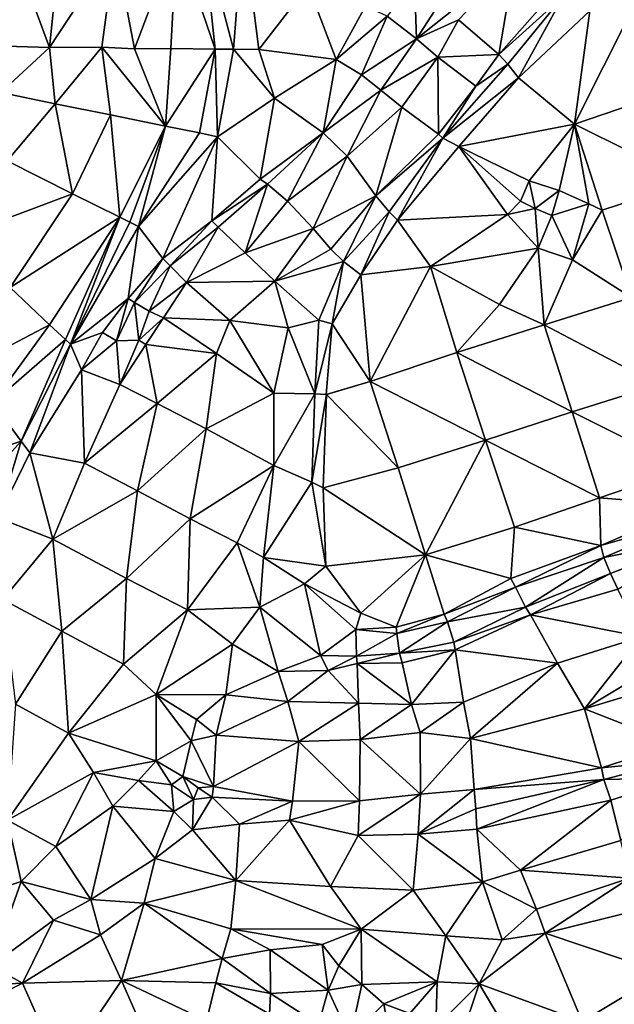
# Model space of a CAD drawing. Header units: feet. Extents: x 116535 to 120173, y 200032 to 203855.
# Tile 67 of 87: x 118720 to 118883, y 202302 to 202572. Entities that reach past the tile are written whole.
import ezdxf

# ---------------------------------------------------------------- set-up
doc = ezdxf.new("R2010")
doc.units = ezdxf.units.FT
doc.header["$MEASUREMENT"] = 0
doc.layers.add('V-TOPO-TINN-3DFC', color=3, linetype='Continuous')

msp = doc.modelspace()

# ---------------------------------------------------------------- linework, layer by layer
at = {"layer": 'V-TOPO-TINN-3DFC'}
for points in [[(118769.9589, 202595.3821, 562.8383), (118762.8495, 202594.2312, 561.7763), (118773.3801, 202563.5255, 561.9468)], [(118781.0653, 202597.2109, 563.0708), (118769.9589, 202595.3821, 562.8383), (118778.4447, 202563.5021, 562.4976)], [(118769.9589, 202595.3821, 562.8383), (118773.3801, 202563.5255, 561.9468), (118778.4447, 202563.5021, 562.4976)], [(118781.0653, 202597.2109, 563.0708), (118778.4447, 202563.5021, 562.4976), (118785.327, 202563.4381, 563.5776)], [(118781.0653, 202597.2109, 563.0708), (118785.327, 202563.4381, 563.5776), (118798.8466, 202580.8828, 564.2288)], [(118762.8495, 202594.2312, 561.7763), (118745.9599, 202591.3493, 561.2993), (118751.2518, 202563.6206, 561.0494)], [(118762.8495, 202594.2312, 561.7763), (118751.2518, 202563.6206, 561.0494), (118761.2671, 202563.7045, 560.9401)], [(118762.8495, 202594.2312, 561.7763), (118761.2671, 202563.7045, 560.9401), (118773.3801, 202563.5255, 561.9468)], [(118847.0056, 202594.8952, 570.845), (118828.0171, 202582.2681, 568.301), (118828.5311, 202566.2709, 568.837)], [(118828.5311, 202566.2709, 568.837), (118855.5073, 202587.7116, 572.366), (118847.0056, 202594.8952, 570.845)], [(118745.9599, 202591.3493, 561.2993), (118728.0307, 202563.9313, 561.7271), (118742.3175, 202563.9946, 560.6523)], [(118745.9599, 202591.3493, 561.2993), (118730.5926, 202588.8243, 561.3623), (118728.0307, 202563.9313, 561.7271)], [(118745.9599, 202591.3493, 561.2993), (118742.3175, 202563.9946, 560.6523), (118751.2518, 202563.6206, 561.0494)], [(118730.5926, 202588.8243, 561.3623), (118719.5089, 202586.9399, 562.1454), (118728.0307, 202563.9313, 561.7271)], [(118828.5311, 202566.2709, 568.837), (118839.998, 202571.4963, 569.61), (118855.5073, 202587.7116, 572.366)], [(118855.5073, 202587.7116, 572.366), (118839.998, 202571.4963, 569.61), (118851.0509, 202561.9895, 565.668)], [(118855.5073, 202587.7116, 572.366), (118851.0509, 202561.9895, 565.668), (118866.6642, 202579.7619, 565.418)], [(118719.5089, 202586.9399, 562.1454), (118715.9315, 202564.2717, 562.0672), (118728.0307, 202563.9313, 561.7271)], [(118828.0171, 202582.2681, 568.301), (118820.5085, 202572.5624, 568.07), (118828.5311, 202566.2709, 568.837)], [(118806.5364, 202560.6614, 564.759), (118798.8466, 202580.8828, 564.2288), (118785.327, 202563.4381, 563.5776)], [(118814.57, 202575.2496, 564.61), (118798.8466, 202580.8828, 564.2288), (118806.5364, 202560.6614, 564.759)], [(118868.7143, 202578.0258, 565.087), (118866.6642, 202579.7619, 565.418), (118851.0509, 202561.9895, 565.668)], [(118853.5701, 202559.3423, 564.865), (118868.7143, 202578.0258, 565.087), (118851.0509, 202561.9895, 565.668)], [(118856.4484, 202555.632, 566.745), (118868.7143, 202578.0258, 565.087), (118853.5701, 202559.3423, 564.865)], [(118856.4484, 202555.632, 566.745), (118876.0159, 202573.9545, 566.111), (118868.7143, 202578.0258, 565.087)], [(118820.5085, 202572.5624, 568.07), (118814.57, 202575.2496, 564.61), (118806.5364, 202560.6614, 564.759)], [(118871.7956, 202542.998, 566.536), (118876.0159, 202573.9545, 566.111), (118856.4484, 202555.632, 566.745)], [(118887.7619, 202574.7095, 566.451), (118871.7956, 202542.998, 566.536), (118895.9705, 202551.1727, 567.204)], [(118887.7619, 202574.7095, 566.451), (118876.0159, 202573.9545, 566.111), (118871.7956, 202542.998, 566.536)], [(118820.5085, 202572.5624, 568.07), (118806.5364, 202560.6614, 564.759), (118813.4979, 202556.5021, 568.445)], [(118828.5311, 202566.2709, 568.837), (118820.5085, 202572.5624, 568.07), (118813.4979, 202556.5021, 568.445)], [(118839.998, 202571.4963, 569.61), (118828.5311, 202566.2709, 568.837), (118834.3716, 202561.2935, 568.41)], [(118839.998, 202571.4963, 569.61), (118834.3716, 202561.2935, 568.41), (118851.0509, 202561.9895, 565.668)], [(118828.5311, 202566.2709, 568.837), (118813.4979, 202556.5021, 568.445), (118818.7864, 202552.2487, 568.141)], [(118834.3716, 202561.2935, 568.41), (118828.5311, 202566.2709, 568.837), (118818.7864, 202552.2487, 568.141)], [(118728.0307, 202563.9313, 561.7271), (118715.9315, 202564.2717, 562.0672), (118714.6848, 202551.5847, 562.062)], [(118728.0307, 202563.9313, 561.7271), (118714.6848, 202551.5847, 562.062), (118729.5315, 202548.5461, 561.3713)], [(118742.3175, 202563.9946, 560.6523), (118728.0307, 202563.9313, 561.7271), (118729.5315, 202548.5461, 561.3713)], [(118742.3175, 202563.9946, 560.6523), (118729.5315, 202548.5461, 561.3713), (118744.6731, 202545.505, 560.5767)], [(118742.3175, 202563.9946, 560.6523), (118759.7284, 202542.395, 559.9456), (118751.2518, 202563.6206, 561.0494)], [(118742.3175, 202563.9946, 560.6523), (118744.6731, 202545.505, 560.5767), (118759.7284, 202542.395, 559.9456)], [(118761.2671, 202563.7045, 560.9401), (118751.2518, 202563.6206, 561.0494), (118759.7284, 202542.395, 559.9456)], [(118773.3801, 202563.5255, 561.9468), (118761.2671, 202563.7045, 560.9401), (118759.7284, 202542.395, 559.9456)], [(118773.3801, 202563.5255, 561.9468), (118759.7284, 202542.395, 559.9456), (118769.059, 202540.5404, 561.9717)], [(118773.3801, 202563.5255, 561.9468), (118769.059, 202540.5404, 561.9717), (118774.0539, 202539.5017, 562.368)], [(118778.4447, 202563.5021, 562.4976), (118773.3801, 202563.5255, 561.9468), (118774.0539, 202539.5017, 562.368)], [(118789.663, 202550.0356, 563.504), (118778.4447, 202563.5021, 562.4976), (118774.0539, 202539.5017, 562.368)], [(118789.663, 202550.0356, 563.504), (118785.327, 202563.4381, 563.5776), (118778.4447, 202563.5021, 562.4976)], [(118806.5364, 202560.6614, 564.759), (118785.327, 202563.4381, 563.5776), (118789.663, 202550.0356, 563.504)], [(118802.9931, 202540.5728, 566.529), (118806.5364, 202560.6614, 564.759), (118789.663, 202550.0356, 563.504)], [(118813.4979, 202556.5021, 568.445), (118806.5364, 202560.6614, 564.759), (118802.9931, 202540.5728, 566.529)], [(118834.3716, 202561.2935, 568.41), (118818.7864, 202552.2487, 568.141), (118824.5228, 202547.6234, 567.777)], [(118834.5926, 202540.2008, 564.743), (118834.3716, 202561.2935, 568.41), (118824.5228, 202547.6234, 567.777)], [(118851.0509, 202561.9895, 565.668), (118834.3716, 202561.2935, 568.41), (118844.8274, 202553.3358, 565.06)], [(118844.8274, 202553.3358, 565.06), (118834.3716, 202561.2935, 568.41), (118834.5926, 202540.2008, 564.743)], [(118853.5701, 202559.3423, 564.865), (118851.0509, 202561.9895, 565.668), (118844.8274, 202553.3358, 565.06)], [(118835.7817, 202539.1037, 564.717), (118853.5701, 202559.3423, 564.865), (118844.8274, 202553.3358, 565.06)], [(118835.7817, 202539.1037, 564.717), (118856.4484, 202555.632, 566.745), (118853.5701, 202559.3423, 564.865)], [(118813.4979, 202556.5021, 568.445), (118802.9931, 202540.5728, 566.529), (118818.7864, 202552.2487, 568.141)], [(118835.7817, 202539.1037, 564.717), (118840.1331, 202536.8255, 565.887), (118856.4484, 202555.632, 566.745)], [(118871.7956, 202542.998, 566.536), (118856.4484, 202555.632, 566.745), (118840.1331, 202536.8255, 565.887)], [(118818.7864, 202552.2487, 568.141), (118802.9931, 202540.5728, 566.529), (118809.5386, 202534.1603, 566.437)], [(118818.7864, 202552.2487, 568.141), (118809.5386, 202534.1603, 566.437), (118824.5228, 202547.6234, 567.777)], [(118835.7817, 202539.1037, 564.717), (118844.8274, 202553.3358, 565.06), (118834.5926, 202540.2008, 564.743)], [(118729.5315, 202548.5461, 561.3713), (118714.6848, 202551.5847, 562.062), (118716.361, 202532.9617, 561.7638)], [(118785.6857, 202527.8918, 566.336), (118789.663, 202550.0356, 563.504), (118774.0539, 202539.5017, 562.368)], [(118802.9931, 202540.5728, 566.529), (118789.663, 202550.0356, 563.504), (118785.6857, 202527.8918, 566.336)], [(118871.7956, 202542.998, 566.536), (118903.4141, 202527.2228, 566.671), (118895.9705, 202551.1727, 567.204)], [(118729.5315, 202548.5461, 561.3713), (118716.361, 202532.9617, 561.7638), (118734.2866, 202523.8444, 560.4756)], [(118744.6731, 202545.505, 560.5767), (118729.5315, 202548.5461, 561.3713), (118734.2866, 202523.8444, 560.4756)], [(118817.4262, 202523.3244, 564.294), (118824.5228, 202547.6234, 567.777), (118809.5386, 202534.1603, 566.437)], [(118834.5926, 202540.2008, 564.743), (118824.5228, 202547.6234, 567.777), (118817.4262, 202523.3244, 564.294)], [(118744.6731, 202545.505, 560.5767), (118734.2866, 202523.8444, 560.4756), (118747.2701, 202517.5403, 559.3322)], [(118759.7284, 202542.395, 559.9456), (118744.6731, 202545.505, 560.5767), (118747.2701, 202517.5403, 559.3322)], [(118759.7284, 202542.395, 559.9456), (118747.2701, 202517.5403, 559.3322), (118750.04, 202516.1654, 560.3946)], [(118759.7284, 202542.395, 559.9456), (118750.04, 202516.1654, 560.3946), (118752.3982, 202514.9533, 562.4021)], [(118752.3982, 202514.9533, 562.4021), (118769.059, 202540.5404, 561.9717), (118759.7284, 202542.395, 559.9456)], [(118859.4156, 202527.4238, 565.468), (118871.7956, 202542.998, 566.536), (118840.1331, 202536.8255, 565.887)], [(118859.4156, 202527.4238, 565.468), (118867.6412, 202524.8166, 566.489), (118871.7956, 202542.998, 566.536)], [(118875.7579, 202521.1243, 566.045), (118871.7956, 202542.998, 566.536), (118867.6412, 202524.8166, 566.489)], [(118871.7956, 202542.998, 566.536), (118875.7579, 202521.1243, 566.045), (118879.4312, 202519.4061, 565.942)], [(118871.7956, 202542.998, 566.536), (118879.4312, 202519.4061, 565.942), (118903.4141, 202527.2228, 566.671)], [(118774.0539, 202539.5017, 562.368), (118769.059, 202540.5404, 561.9717), (118752.3982, 202514.9533, 562.4021)], [(118774.0539, 202539.5017, 562.368), (118752.3982, 202514.9533, 562.4021), (118759.0076, 202506.1441, 567.259)], [(118774.0539, 202539.5017, 562.368), (118759.0076, 202506.1441, 567.259), (118772.4297, 202516.5009, 567.809)], [(118785.6857, 202527.8918, 566.336), (118774.0539, 202539.5017, 562.368), (118772.4297, 202516.5009, 567.809)], [(118802.9931, 202540.5728, 566.529), (118785.6857, 202527.8918, 566.336), (118787.7349, 202526.5717, 566.338)], [(118793.2393, 202521.8623, 565.234), (118802.9931, 202540.5728, 566.529), (118787.7349, 202526.5717, 566.338)], [(118793.2393, 202521.8623, 565.234), (118809.5386, 202534.1603, 566.437), (118802.9931, 202540.5728, 566.529)], [(118835.7817, 202539.1037, 564.717), (118834.5926, 202540.2008, 564.743), (118817.4262, 202523.3244, 564.294)], [(118821.0765, 202518.9601, 564.42), (118835.7817, 202539.1037, 564.717), (118817.4262, 202523.3244, 564.294)], [(118823.3107, 202516.6679, 565.883), (118835.7817, 202539.1037, 564.717), (118821.0765, 202518.9601, 564.42)], [(118823.3107, 202516.6679, 565.883), (118840.1331, 202536.8255, 565.887), (118835.7817, 202539.1037, 564.717)], [(118853.4341, 202518.251, 565.438), (118840.1331, 202536.8255, 565.887), (118823.3107, 202516.6679, 565.883)], [(118840.1331, 202536.8255, 565.887), (118857.0214, 202521.8463, 565.142), (118859.4156, 202527.4238, 565.468)], [(118840.1331, 202536.8255, 565.887), (118853.4341, 202518.251, 565.438), (118857.0214, 202521.8463, 565.142)], [(118809.5386, 202534.1603, 566.437), (118793.2393, 202521.8623, 565.234), (118800.2679, 202514.3637, 565.165)], [(118809.5386, 202534.1603, 566.437), (118800.2679, 202514.3637, 565.165), (118817.4262, 202523.3244, 564.294)], [(118716.361, 202532.9617, 561.7638), (118702.5823, 202512.0606, 561.4025), (118734.2866, 202523.8444, 560.4756)], [(118772.4297, 202516.5009, 567.809), (118787.7349, 202526.5717, 566.338), (118785.6857, 202527.8918, 566.336)], [(118772.4297, 202516.5009, 567.809), (118774.2378, 202514.8028, 567.793), (118787.7349, 202526.5717, 566.338)], [(118787.7349, 202526.5717, 566.338), (118774.2378, 202514.8028, 567.793), (118781.6344, 202507.7372, 564.178)], [(118793.2393, 202521.8623, 565.234), (118787.7349, 202526.5717, 566.338), (118781.6344, 202507.7372, 564.178)], [(118859.4156, 202527.4238, 565.468), (118857.0214, 202521.8463, 565.142), (118861.0017, 202519.8452, 564.128)], [(118867.6412, 202524.8166, 566.489), (118859.4156, 202527.4238, 565.468), (118861.0017, 202519.8452, 564.128)], [(118903.4141, 202527.2228, 566.671), (118879.4312, 202519.4061, 565.942), (118887.4038, 202495.4862, 566.425)], [(118734.2866, 202523.8444, 560.4756), (118702.5823, 202512.0606, 561.4025), (118717.2614, 202498.2313, 560.5098)], [(118747.2701, 202517.5403, 559.3322), (118734.2866, 202523.8444, 560.4756), (118717.2614, 202498.2313, 560.5098)], [(118817.4262, 202523.3244, 564.294), (118800.2679, 202514.3637, 565.165), (118805.0503, 202508.7333, 563.895)], [(118817.4262, 202523.3244, 564.294), (118805.0503, 202508.7333, 563.895), (118808.5255, 202505.371, 563.735)], [(118817.4262, 202523.3244, 564.294), (118808.5255, 202505.371, 563.735), (118821.0765, 202518.9601, 564.42)], [(118867.6412, 202524.8166, 566.489), (118861.0017, 202519.8452, 564.128), (118865.5791, 202517.963, 563.81)], [(118875.7579, 202521.1243, 566.045), (118867.6412, 202524.8166, 566.489), (118865.5791, 202517.963, 563.81)], [(118800.2679, 202514.3637, 565.165), (118793.2393, 202521.8623, 565.234), (118781.6344, 202507.7372, 564.178)], [(118853.4341, 202518.251, 565.438), (118861.0017, 202519.8452, 564.128), (118857.0214, 202521.8463, 565.142)], [(118853.4341, 202518.251, 565.438), (118861.8938, 202509.0073, 564.346), (118861.0017, 202519.8452, 564.128)], [(118861.8938, 202509.0073, 564.346), (118865.5791, 202517.963, 563.81), (118861.0017, 202519.8452, 564.128)], [(118871.2965, 202505.808, 565.94), (118875.7579, 202521.1243, 566.045), (118865.5791, 202517.963, 563.81)], [(118871.2965, 202505.808, 565.94), (118879.4312, 202519.4061, 565.942), (118875.7579, 202521.1243, 566.045)], [(118747.2701, 202517.5403, 559.3322), (118717.2614, 202498.2313, 560.5098), (118728.0131, 202488.077, 559.0915)], [(118747.2701, 202517.5403, 559.3322), (118728.0131, 202488.077, 559.0915), (118732.3597, 202484.0425, 561.2407)], [(118747.2701, 202517.5403, 559.3322), (118732.3597, 202484.0425, 561.2407), (118733.7456, 202482.7458, 562.1377)], [(118733.7456, 202482.7458, 562.1377), (118750.04, 202516.1654, 560.3946), (118747.2701, 202517.5403, 559.3322)], [(118821.0765, 202518.9601, 564.42), (118808.5255, 202505.371, 563.735), (118813.3139, 202501.6977, 564.703)], [(118821.0765, 202518.9601, 564.42), (118813.3139, 202501.6977, 564.703), (118823.3107, 202516.6679, 565.883)], [(118832.3844, 202503.9579, 564.607), (118853.4341, 202518.251, 565.438), (118823.3107, 202516.6679, 565.883)], [(118832.3844, 202503.9579, 564.607), (118861.8938, 202509.0073, 564.346), (118853.4341, 202518.251, 565.438)], [(118861.8938, 202509.0073, 564.346), (118871.2965, 202505.808, 565.94), (118865.5791, 202517.963, 563.81)], [(118871.2965, 202505.808, 565.94), (118887.4038, 202495.4862, 566.425), (118879.4312, 202519.4061, 565.942)], [(118733.7456, 202482.7458, 562.1377), (118752.3982, 202514.9533, 562.4021), (118750.04, 202516.1654, 560.3946)], [(118733.7456, 202482.7458, 562.1377), (118749.5028, 202495.2152, 566.764), (118752.3982, 202514.9533, 562.4021)], [(118759.0076, 202506.1441, 567.259), (118752.3982, 202514.9533, 562.4021), (118749.5028, 202495.2152, 566.764)], [(118772.4297, 202516.5009, 567.809), (118759.0076, 202506.1441, 567.259), (118761.0387, 202504.1439, 567.212)], [(118774.2378, 202514.8028, 567.793), (118772.4297, 202516.5009, 567.809), (118761.0387, 202504.1439, 567.212)], [(118774.2378, 202514.8028, 567.793), (118761.0387, 202504.1439, 567.212), (118765.5621, 202499.5765, 564.532)], [(118774.2378, 202514.8028, 567.793), (118765.5621, 202499.5765, 564.532), (118781.6344, 202507.7372, 564.178)], [(118800.2679, 202514.3637, 565.165), (118781.6344, 202507.7372, 564.178), (118789.714, 202499.9546, 563.8)], [(118805.0503, 202508.7333, 563.895), (118800.2679, 202514.3637, 565.165), (118789.714, 202499.9546, 563.8)], [(118832.3844, 202503.9579, 564.607), (118823.3107, 202516.6679, 565.883), (118813.3139, 202501.6977, 564.703)], [(118832.3844, 202503.9579, 564.607), (118851.3159, 202493.6401, 564.199), (118861.8938, 202509.0073, 564.346)], [(118863.5229, 202487.9956, 563.905), (118861.8938, 202509.0073, 564.346), (118851.3159, 202493.6401, 564.199)], [(118863.5229, 202487.9956, 563.905), (118871.2965, 202505.808, 565.94), (118861.8938, 202509.0073, 564.346)], [(118765.5621, 202499.5765, 564.532), (118789.714, 202499.9546, 563.8), (118781.6344, 202507.7372, 564.178)], [(118808.5255, 202505.371, 563.735), (118805.0503, 202508.7333, 563.895), (118789.714, 202499.9546, 563.8)], [(118759.0076, 202506.1441, 567.259), (118749.5028, 202495.2152, 566.764), (118751.269, 202494.1141, 566.985)], [(118761.0387, 202504.1439, 567.212), (118759.0076, 202506.1441, 567.259), (118751.269, 202494.1141, 566.985)], [(118761.0387, 202504.1439, 567.212), (118751.269, 202494.1141, 566.985), (118755.2813, 202491.8169, 564.894)], [(118761.0387, 202504.1439, 567.212), (118755.2813, 202491.8169, 564.894), (118765.5621, 202499.5765, 564.532)], [(118808.5255, 202505.371, 563.735), (118789.714, 202499.9546, 563.8), (118801.741, 202489.3367, 563.58)], [(118805.4593, 202488.2916, 564.302), (118808.5255, 202505.371, 563.735), (118801.741, 202489.3367, 563.58)], [(118813.3139, 202501.6977, 564.703), (118808.5255, 202505.371, 563.735), (118805.4593, 202488.2916, 564.302)], [(118832.3844, 202503.9579, 564.607), (118813.3139, 202501.6977, 564.703), (118815.8011, 202472.5154, 564.153)], [(118832.3844, 202503.9579, 564.607), (118815.8011, 202472.5154, 564.153), (118839.574, 202480.49, 565.106)], [(118832.3844, 202503.9579, 564.607), (118839.574, 202480.49, 565.106), (118851.3159, 202493.6401, 564.199)], [(118863.5229, 202487.9956, 563.905), (118887.4038, 202495.4862, 566.425), (118871.2965, 202505.808, 565.94)], [(118815.8011, 202472.5154, 564.153), (118813.3139, 202501.6977, 564.703), (118805.4593, 202488.2916, 564.302)], [(118728.0131, 202488.077, 559.0915), (118717.2614, 202498.2313, 560.5098), (118705.3421, 202476.1284, 560.3824)], [(118765.5621, 202499.5765, 564.532), (118755.2813, 202491.8169, 564.894), (118759.1916, 202489.9068, 564.901)], [(118765.5621, 202499.5765, 564.532), (118759.1916, 202489.9068, 564.901), (118777.397, 202489.2627, 564.667)], [(118765.5621, 202499.5765, 564.532), (118777.397, 202489.2627, 564.667), (118789.714, 202499.9546, 563.8)], [(118789.714, 202499.9546, 563.8), (118777.397, 202489.2627, 564.667), (118793.4163, 202487.1736, 563.979)], [(118801.741, 202489.3367, 563.58), (118789.714, 202499.9546, 563.8), (118793.4163, 202487.1736, 563.979)], [(118863.5229, 202487.9956, 563.905), (118894.7004, 202471.6423, 565.487), (118887.4038, 202495.4862, 566.425)], [(118733.7456, 202482.7458, 562.1377), (118742.4723, 202485.8995, 564.964), (118749.5028, 202495.2152, 566.764)], [(118746.3856, 202483.6423, 564.406), (118749.5028, 202495.2152, 566.764), (118742.4723, 202485.8995, 564.964)], [(118751.269, 202494.1141, 566.985), (118749.5028, 202495.2152, 566.764), (118746.3856, 202483.6423, 564.406)], [(118751.269, 202494.1141, 566.985), (118746.3856, 202483.6423, 564.406), (118752.5141, 202483.8763, 564.603)], [(118751.269, 202494.1141, 566.985), (118752.5141, 202483.8763, 564.603), (118755.2813, 202491.8169, 564.894)], [(118839.574, 202480.49, 565.106), (118863.5229, 202487.9956, 563.905), (118851.3159, 202493.6401, 564.199)], [(118755.2813, 202491.8169, 564.894), (118752.5141, 202483.8763, 564.603), (118759.1916, 202489.9068, 564.901)], [(118728.0131, 202488.077, 559.0915), (118705.3421, 202476.1284, 560.3824), (118712.3895, 202466.7258, 559.9663)], [(118732.3597, 202484.0425, 561.2407), (118728.0131, 202488.077, 559.0915), (118712.3895, 202466.7258, 559.9663)], [(118752.5141, 202483.8763, 564.603), (118754.4032, 202482.6142, 564.486), (118759.1916, 202489.9068, 564.901)], [(118754.4032, 202482.6142, 564.486), (118773.7448, 202480.205, 564.521), (118759.1916, 202489.9068, 564.901)], [(118759.1916, 202489.9068, 564.901), (118773.7448, 202480.205, 564.521), (118777.397, 202489.2627, 564.667)], [(118789.425, 202469.3241, 564.736), (118777.397, 202489.2627, 564.667), (118773.7448, 202480.205, 564.521)], [(118789.425, 202469.3241, 564.736), (118793.4163, 202487.1736, 563.979), (118777.397, 202489.2627, 564.667)], [(118801.741, 202489.3367, 563.58), (118793.4163, 202487.1736, 563.979), (118800.6849, 202469.1341, 563.497)], [(118805.4593, 202488.2916, 564.302), (118801.741, 202489.3367, 563.58), (118800.6849, 202469.1341, 563.497)], [(118803.8152, 202468.9621, 563.925), (118805.4593, 202488.2916, 564.302), (118800.6849, 202469.1341, 563.497)], [(118815.8011, 202472.5154, 564.153), (118805.4593, 202488.2916, 564.302), (118803.8152, 202468.9621, 563.925)], [(118839.574, 202480.49, 565.106), (118871.1385, 202464.1777, 565.064), (118863.5229, 202487.9956, 563.905)], [(118871.1385, 202464.1777, 565.064), (118894.7004, 202471.6423, 565.487), (118863.5229, 202487.9956, 563.905)], [(118742.4723, 202485.8995, 564.964), (118733.7456, 202482.7458, 562.1377), (118736.7288, 202475.7216, 563.755)], [(118746.3856, 202483.6423, 564.406), (118742.4723, 202485.8995, 564.964), (118736.7288, 202475.7216, 563.755)], [(118789.425, 202469.3241, 564.736), (118800.6849, 202469.1341, 563.497), (118793.4163, 202487.1736, 563.979)], [(118720.1996, 202456.1938, 561.6076), (118732.3597, 202484.0425, 561.2407), (118712.3895, 202466.7258, 559.9663)], [(118733.7456, 202482.7458, 562.1377), (118732.3597, 202484.0425, 561.2407), (118720.1996, 202456.1938, 561.6076)], [(118733.7456, 202482.7458, 562.1377), (118720.1996, 202456.1938, 561.6076), (118722.6041, 202453.0162, 562.2334)], [(118733.7456, 202482.7458, 562.1377), (118722.6041, 202453.0162, 562.2334), (118736.7288, 202475.7216, 563.755)], [(118746.3856, 202483.6423, 564.406), (118736.7288, 202475.7216, 563.755), (118747.2796, 202471.6663, 564.116)], [(118752.5141, 202483.8763, 564.603), (118746.3856, 202483.6423, 564.406), (118747.2796, 202471.6663, 564.116)], [(118752.5141, 202483.8763, 564.603), (118747.2796, 202471.6663, 564.116), (118754.4032, 202482.6142, 564.486)], [(118747.2796, 202471.6663, 564.116), (118757.4655, 202466.4959, 564.798), (118754.4032, 202482.6142, 564.486)], [(118754.4032, 202482.6142, 564.486), (118757.4655, 202466.4959, 564.798), (118773.7448, 202480.205, 564.521)], [(118773.7448, 202480.205, 564.521), (118757.4655, 202466.4959, 564.798), (118770.8735, 202459.5524, 563.867)], [(118789.425, 202469.3241, 564.736), (118773.7448, 202480.205, 564.521), (118770.8735, 202459.5524, 563.867)], [(118815.8011, 202472.5154, 564.153), (118847.4266, 202456.5011, 564.08), (118839.574, 202480.49, 565.106)], [(118839.574, 202480.49, 565.106), (118847.4266, 202456.5011, 564.08), (118871.1385, 202464.1777, 565.064)], [(118737.5459, 202450.1766, 563.898), (118736.7288, 202475.7216, 563.755), (118722.6041, 202453.0162, 562.2334)], [(118737.5459, 202450.1766, 563.898), (118747.2796, 202471.6663, 564.116), (118736.7288, 202475.7216, 563.755)], [(118747.2796, 202471.6663, 564.116), (118737.5459, 202450.1766, 563.898), (118757.4655, 202466.4959, 564.798)], [(118815.8011, 202472.5154, 564.153), (118803.8152, 202468.9621, 563.925), (118803.8472, 202468.9451, 563.957)], [(118823.5017, 202448.8585, 563.394), (118815.8011, 202472.5154, 564.153), (118803.8472, 202468.9451, 563.957)], [(118823.5017, 202448.8585, 563.394), (118847.4266, 202456.5011, 564.08), (118815.8011, 202472.5154, 564.153)], [(118871.1385, 202464.1777, 565.064), (118902.266, 202448.6725, 565.927), (118894.7004, 202471.6423, 565.487)], [(118789.425, 202469.3241, 564.736), (118770.8735, 202459.5524, 563.867), (118789.48, 202449.5286, 564.768)], [(118789.425, 202469.3241, 564.736), (118789.48, 202449.5286, 564.768), (118800.6849, 202469.1341, 563.497)], [(118789.48, 202449.5286, 564.768), (118799.8908, 202445.0112, 563.2), (118800.6849, 202469.1341, 563.497)], [(118803.8472, 202468.9451, 563.957), (118800.6849, 202469.1341, 563.497), (118799.8908, 202445.0112, 563.2)], [(118802.9411, 202443.4591, 563.307), (118803.8472, 202468.9451, 563.957), (118799.8908, 202445.0112, 563.2)], [(118803.8472, 202468.9451, 563.957), (118803.8152, 202468.9621, 563.925), (118800.6849, 202469.1341, 563.497)], [(118823.5017, 202448.8585, 563.394), (118803.8472, 202468.9451, 563.957), (118802.9411, 202443.4591, 563.307)], [(118720.1996, 202456.1938, 561.6076), (118712.3895, 202466.7258, 559.9663), (118684.9046, 202444.4022, 561.5339)], [(118757.4655, 202466.4959, 564.798), (118737.5459, 202450.1766, 563.898), (118752.147, 202442.582, 564.578)], [(118770.8735, 202459.5524, 563.867), (118757.4655, 202466.4959, 564.798), (118752.147, 202442.582, 564.578)], [(118847.4266, 202456.5011, 564.08), (118878.7031, 202440.6548, 564.996), (118871.1385, 202464.1777, 565.064)], [(118878.7031, 202440.6548, 564.996), (118902.266, 202448.6725, 565.927), (118871.1385, 202464.1777, 565.064)], [(118770.8735, 202459.5524, 563.867), (118752.147, 202442.582, 564.578), (118766.5032, 202434.9784, 563.98)], [(118789.48, 202449.5286, 564.768), (118770.8735, 202459.5524, 563.867), (118766.5032, 202434.9784, 563.98)], [(118720.1996, 202456.1938, 561.6076), (118684.9046, 202444.4022, 561.5339), (118693.6457, 202426.8788, 561.1139)], [(118720.1996, 202456.1938, 561.6076), (118693.6457, 202426.8788, 561.1139), (118713.8626, 202435.2317, 562.3011)], [(118722.6041, 202453.0162, 562.2334), (118720.1996, 202456.1938, 561.6076), (118713.8626, 202435.2317, 562.3011)], [(118831.0383, 202425.1086, 563.817), (118847.4266, 202456.5011, 564.08), (118823.5017, 202448.8585, 563.394)], [(118831.0383, 202425.1086, 563.817), (118855.3863, 202432.6102, 564.435), (118847.4266, 202456.5011, 564.08)], [(118847.4266, 202456.5011, 564.08), (118855.3863, 202432.6102, 564.435), (118878.7031, 202440.6548, 564.996)], [(118728.9012, 202429.3249, 563.711), (118722.6041, 202453.0162, 562.2334), (118713.8626, 202435.2317, 562.3011)], [(118737.5459, 202450.1766, 563.898), (118722.6041, 202453.0162, 562.2334), (118728.9012, 202429.3249, 563.711)], [(118752.147, 202442.582, 564.578), (118737.5459, 202450.1766, 563.898), (118728.9012, 202429.3249, 563.711)], [(118789.48, 202449.5286, 564.768), (118766.5032, 202434.9784, 563.98), (118779.4372, 202428.3809, 564.205)], [(118789.48, 202449.5286, 564.768), (118779.4372, 202428.3809, 564.205), (118786.5848, 202424.3155, 563.151)], [(118786.5848, 202424.3155, 563.151), (118799.8908, 202445.0112, 563.2), (118789.48, 202449.5286, 564.768)], [(118831.0383, 202425.1086, 563.817), (118823.5017, 202448.8585, 563.394), (118802.9411, 202443.4591, 563.307)], [(118904.4722, 202438.6027, 566.173), (118902.266, 202448.6725, 565.927), (118878.7031, 202440.6548, 564.996)], [(118803.7402, 202421.9584, 563.168), (118799.8908, 202445.0112, 563.2), (118786.5848, 202424.3155, 563.151)], [(118803.7402, 202421.9584, 563.168), (118802.9411, 202443.4591, 563.307), (118799.8908, 202445.0112, 563.2)], [(118749.1038, 202418.5771, 563.983), (118752.147, 202442.582, 564.578), (118728.9012, 202429.3249, 563.711)], [(118749.1038, 202418.5771, 563.983), (118766.5032, 202434.9784, 563.98), (118752.147, 202442.582, 564.578)], [(118831.0383, 202425.1086, 563.817), (118802.9411, 202443.4591, 563.307), (118803.7402, 202421.9584, 563.168)], [(118879.0182, 202427.5888, 564.98), (118878.7031, 202440.6548, 564.996), (118855.3863, 202432.6102, 564.435)], [(118904.4722, 202438.6027, 566.173), (118878.7031, 202440.6548, 564.996), (118879.0182, 202427.5888, 564.98)], [(118905.1972, 202435.1234, 564.549), (118904.4722, 202438.6027, 566.173), (118879.0182, 202427.5888, 564.98)], [(118715.2271, 202412.8576, 562.553), (118728.9012, 202429.3249, 563.711), (118713.8626, 202435.2317, 562.3011)], [(118765.8111, 202410.0004, 564.147), (118766.5032, 202434.9784, 563.98), (118749.1038, 202418.5771, 563.983)], [(118765.8111, 202410.0004, 564.147), (118779.4372, 202428.3809, 564.205), (118766.5032, 202434.9784, 563.98)], [(118879.8312, 202424.3845, 564.278), (118905.1972, 202435.1234, 564.549), (118879.0182, 202427.5888, 564.98)], [(118906.5624, 202429.626, 564.35), (118905.1972, 202435.1234, 564.549), (118879.8312, 202424.3845, 564.278)], [(118854.3632, 202418.5611, 564.498), (118855.3863, 202432.6102, 564.435), (118831.0383, 202425.1086, 563.817)], [(118854.3632, 202418.5611, 564.498), (118879.0182, 202427.5888, 564.98), (118855.3863, 202432.6102, 564.435)], [(118731.4124, 202404.2079, 563.406), (118728.9012, 202429.3249, 563.711), (118715.2271, 202412.8576, 562.553)], [(118749.1038, 202418.5771, 563.983), (118728.9012, 202429.3249, 563.711), (118731.4124, 202404.2079, 563.406)], [(118765.8111, 202410.0004, 564.147), (118785.5737, 202410.7505, 562.91), (118779.4372, 202428.3809, 564.205)], [(118785.5737, 202410.7505, 562.91), (118786.5848, 202424.3155, 563.151), (118779.4372, 202428.3809, 564.205)], [(118881.6974, 202420.0072, 564.029), (118906.5624, 202429.626, 564.35), (118879.8312, 202424.3845, 564.278)], [(118881.6974, 202420.0072, 564.029), (118883.7055, 202415.6559, 565.019), (118906.5624, 202429.626, 564.35)], [(118855.6993, 202416.2019, 564.186), (118879.0182, 202427.5888, 564.98), (118854.3632, 202418.5611, 564.498)], [(118855.6993, 202416.2019, 564.186), (118879.8312, 202424.3845, 564.278), (118879.0182, 202427.5888, 564.98)], [(118797.8957, 202417.132, 563.124), (118786.5848, 202424.3155, 563.151), (118785.5737, 202410.7505, 562.91)], [(118786.5848, 202424.3155, 563.151), (118797.8957, 202417.132, 563.124), (118803.7402, 202421.9584, 563.168)], [(118813.3039, 202409.1363, 563.778), (118831.0383, 202425.1086, 563.817), (118803.7402, 202421.9584, 563.168)], [(118822.9427, 202405.247, 563.934), (118831.0383, 202425.1086, 563.817), (118813.3039, 202409.1363, 563.778)], [(118836.1327, 202408.8633, 564.264), (118831.0383, 202425.1086, 563.817), (118822.9427, 202405.247, 563.934)], [(118854.3632, 202418.5611, 564.498), (118831.0383, 202425.1086, 563.817), (118836.1327, 202408.8633, 564.264)], [(118858.4335, 202410.7365, 563.913), (118879.8312, 202424.3845, 564.278), (118855.6993, 202416.2019, 564.186)], [(118881.6974, 202420.0072, 564.029), (118879.8312, 202424.3845, 564.278), (118858.4335, 202410.7365, 563.913)], [(118813.3039, 202409.1363, 563.778), (118803.7402, 202421.9584, 563.168), (118797.8957, 202417.132, 563.124)], [(118881.6974, 202420.0072, 564.029), (118858.4335, 202410.7365, 563.913), (118859.7756, 202408.6253, 564.332)], [(118881.6974, 202420.0072, 564.029), (118859.7756, 202408.6253, 564.332), (118883.7055, 202415.6559, 565.019)], [(118748.3107, 202395.1952, 563.912), (118749.1038, 202418.5771, 563.983), (118731.4124, 202404.2079, 563.406)], [(118765.8111, 202410.0004, 564.147), (118749.1038, 202418.5771, 563.983), (118748.3107, 202395.1952, 563.912)], [(118855.6993, 202416.2019, 564.186), (118854.3632, 202418.5611, 564.498), (118836.1327, 202408.8633, 564.264)], [(118802.192, 202397.4924, 562.614), (118797.8957, 202417.132, 563.124), (118785.5737, 202410.7505, 562.91)], [(118811.9198, 202404.666, 563.021), (118797.8957, 202417.132, 563.124), (118802.192, 202397.4924, 562.614)], [(118811.9198, 202404.666, 563.021), (118813.3039, 202409.1363, 563.778), (118797.8957, 202417.132, 563.124)], [(118836.9938, 202406.7001, 563.436), (118855.6993, 202416.2019, 564.186), (118836.1327, 202408.8633, 564.264)], [(118858.4335, 202410.7365, 563.913), (118855.6993, 202416.2019, 564.186), (118836.9938, 202406.7001, 563.436)], [(118890.078, 202402.6288, 565.289), (118883.7055, 202415.6559, 565.019), (118859.7756, 202408.6253, 564.332)], [(118731.4124, 202404.2079, 563.406), (118715.2271, 202412.8576, 562.553), (118718.6764, 202384.2093, 562.692)], [(118765.8111, 202410.0004, 564.147), (118748.3107, 202395.1952, 563.912), (118757.1724, 202386.8926, 562.482)], [(118765.8111, 202410.0004, 564.147), (118757.1724, 202386.8926, 562.482), (118778.1671, 202400.6657, 562.136)], [(118765.8111, 202410.0004, 564.147), (118778.1671, 202400.6657, 562.136), (118785.5737, 202410.7505, 562.91)], [(118790.6551, 202393.1741, 562.807), (118785.5737, 202410.7505, 562.91), (118778.1671, 202400.6657, 562.136)], [(118790.6551, 202393.1741, 562.807), (118802.192, 202397.4924, 562.614), (118785.5737, 202410.7505, 562.91)], [(118858.4335, 202410.7365, 563.913), (118836.9938, 202406.7001, 563.436), (118838.7689, 202401.1867, 563.179)], [(118858.4335, 202410.7365, 563.913), (118838.7689, 202401.1867, 563.179), (118859.7756, 202408.6253, 564.332)], [(118822.9427, 202405.247, 563.934), (118813.3039, 202409.1363, 563.778), (118811.9198, 202404.666, 563.021)], [(118823.1387, 202403.5899, 563.07), (118836.1327, 202408.8633, 564.264), (118822.9427, 202405.247, 563.934)], [(118823.1387, 202403.5899, 563.07), (118836.9938, 202406.7001, 563.436), (118836.1327, 202408.8633, 564.264)], [(118823.8808, 202398.1655, 562.793), (118836.9938, 202406.7001, 563.436), (118823.1387, 202403.5899, 563.07)], [(118838.7689, 202401.1867, 563.179), (118836.9938, 202406.7001, 563.436), (118823.8808, 202398.1655, 562.793)], [(118838.7689, 202401.1867, 563.179), (118839.092, 202399.0805, 564.354), (118859.7756, 202408.6253, 564.332)], [(118839.092, 202399.0805, 564.354), (118867.1982, 202395.4332, 564.518), (118859.7756, 202408.6253, 564.332)], [(118890.078, 202402.6288, 565.289), (118859.7756, 202408.6253, 564.332), (118867.1982, 202395.4332, 564.518)], [(118733.2085, 202376.3107, 562.922), (118731.4124, 202404.2079, 563.406), (118718.6764, 202384.2093, 562.692)], [(118748.3107, 202395.1952, 563.912), (118731.4124, 202404.2079, 563.406), (118733.2085, 202376.3107, 562.922)], [(118812.1218, 202397.3834, 562.445), (118811.9198, 202404.666, 563.021), (118802.192, 202397.4924, 562.614)], [(118823.1387, 202403.5899, 563.07), (118822.9427, 202405.247, 563.934), (118811.9198, 202404.666, 563.021)], [(118812.1218, 202397.3834, 562.445), (118823.1387, 202403.5899, 563.07), (118811.9198, 202404.666, 563.021)], [(118823.8808, 202398.1655, 562.793), (118823.1387, 202403.5899, 563.07), (118812.1218, 202397.3834, 562.445)], [(118838.7689, 202401.1867, 563.179), (118823.8808, 202398.1655, 562.793), (118839.092, 202399.0805, 564.354)], [(118874.5538, 202382.9692, 564.625), (118890.078, 202402.6288, 565.289), (118867.1982, 202395.4332, 564.518)], [(118874.5538, 202382.9692, 564.625), (118894.0024, 202394.6242, 566.175), (118890.078, 202402.6288, 565.289)], [(118776.282, 202386.7635, 562.886), (118778.1671, 202400.6657, 562.136), (118757.1724, 202386.8926, 562.482)], [(118776.282, 202386.7635, 562.886), (118790.6551, 202393.1741, 562.807), (118778.1671, 202400.6657, 562.136)], [(118823.8808, 202398.1655, 562.793), (118824.5948, 202395.4882, 564.128), (118839.092, 202399.0805, 564.354)], [(118824.5948, 202395.4882, 564.128), (118827.156, 202384.0713, 563.697), (118839.092, 202399.0805, 564.354)], [(118839.092, 202399.0805, 564.354), (118827.156, 202384.0713, 563.697), (118841.3972, 202384.7204, 564.23)], [(118839.092, 202399.0805, 564.354), (118841.3972, 202384.7204, 564.23), (118867.1982, 202395.4332, 564.518)], [(118790.6551, 202393.1741, 562.807), (118804.3742, 202393.4611, 563.257), (118802.192, 202397.4924, 562.614)], [(118812.1218, 202397.3834, 562.445), (118802.192, 202397.4924, 562.614), (118804.3742, 202393.4611, 563.257)], [(118812.2468, 202395.3082, 563.812), (118812.1218, 202397.3834, 562.445), (118804.3742, 202393.4611, 563.257)], [(118823.8808, 202398.1655, 562.793), (118812.1218, 202397.3834, 562.445), (118812.2468, 202395.3082, 563.812)], [(118823.8808, 202398.1655, 562.793), (118812.2468, 202395.3082, 563.812), (118824.5948, 202395.4882, 564.128)], [(118748.3107, 202395.1952, 563.912), (118733.2085, 202376.3107, 562.922), (118757.1724, 202386.8926, 562.482)], [(118776.282, 202386.7635, 562.886), (118793.3263, 202384.9054, 563.434), (118790.6551, 202393.1741, 562.807)], [(118790.6551, 202393.1741, 562.807), (118793.3263, 202384.9054, 563.434), (118804.3742, 202393.4611, 563.257)], [(118812.6739, 202384.4664, 563.668), (118804.3742, 202393.4611, 563.257), (118793.3263, 202384.9054, 563.434)], [(118812.2468, 202395.3082, 563.812), (118804.3742, 202393.4611, 563.257), (118812.6739, 202384.4664, 563.668)], [(118827.156, 202384.0713, 563.697), (118824.5948, 202395.4882, 564.128), (118812.2468, 202395.3082, 563.812)], [(118827.156, 202384.0713, 563.697), (118812.2468, 202395.3082, 563.812), (118812.6739, 202384.4664, 563.668)], [(118867.1982, 202395.4332, 564.518), (118841.3972, 202384.7204, 564.23), (118843.3293, 202374.7876, 564.303)], [(118867.1982, 202395.4332, 564.518), (118843.3293, 202374.7876, 564.303), (118874.5538, 202382.9692, 564.625)], [(118894.0024, 202394.6242, 566.175), (118874.5538, 202382.9692, 564.625), (118896.2965, 202389.4648, 565.471)], [(118896.2965, 202389.4648, 565.471), (118874.5538, 202382.9692, 564.625), (118899.2698, 202373.2155, 573.268)], [(118757.1854, 202368.6551, 562.598), (118757.1724, 202386.8926, 562.482), (118733.2085, 202376.3107, 562.922)], [(118766.7852, 202374.1895, 562.754), (118757.1724, 202386.8926, 562.482), (118757.1854, 202368.6551, 562.598)], [(118766.7852, 202374.1895, 562.754), (118768.3063, 202380.007, 562.904), (118757.1724, 202386.8926, 562.482)], [(118768.3063, 202380.007, 562.904), (118776.282, 202386.7635, 562.886), (118757.1724, 202386.8926, 562.482)], [(118773.6217, 202375.7537, 562.952), (118776.282, 202386.7635, 562.886), (118768.3063, 202380.007, 562.904)], [(118773.6217, 202375.7537, 562.952), (118793.3263, 202384.9054, 563.434), (118776.282, 202386.7635, 562.886)], [(118733.2085, 202376.3107, 562.922), (118718.6764, 202384.2093, 562.692), (118716.5022, 202352.4138, 562.089)], [(118796.2876, 202373.9815, 563.369), (118793.3263, 202384.9054, 563.434), (118773.6217, 202375.7537, 562.952)], [(118812.6739, 202384.4664, 563.668), (118793.3263, 202384.9054, 563.434), (118796.2876, 202373.9815, 563.369)], [(118813.1349, 202374.5666, 563.664), (118812.6739, 202384.4664, 563.668), (118796.2876, 202373.9815, 563.369)], [(118827.156, 202384.0713, 563.697), (118812.6739, 202384.4664, 563.668), (118813.1349, 202374.5666, 563.664)], [(118827.156, 202384.0713, 563.697), (118813.1349, 202374.5666, 563.664), (118829.5102, 202376.4417, 564.092)], [(118841.3972, 202384.7204, 564.23), (118827.156, 202384.0713, 563.697), (118829.5102, 202376.4417, 564.092)], [(118841.3972, 202384.7204, 564.23), (118829.5102, 202376.4417, 564.092), (118843.3293, 202374.7876, 564.303)], [(118874.5538, 202382.9692, 564.625), (118843.3293, 202374.7876, 564.303), (118879.1912, 202366.7469, 572.779)], [(118874.5538, 202382.9692, 564.625), (118879.1912, 202366.7469, 572.779), (118899.2698, 202373.2155, 573.268)], [(118773.6217, 202375.7537, 562.952), (118768.3063, 202380.007, 562.904), (118766.7852, 202374.1895, 562.754)], [(118733.2085, 202376.3107, 562.922), (118716.5022, 202352.4138, 562.089), (118740.0801, 202365.4828, 562.84)], [(118757.1854, 202368.6551, 562.598), (118733.2085, 202376.3107, 562.922), (118740.0801, 202365.4828, 562.84)], [(118766.7852, 202374.1895, 562.754), (118757.1854, 202368.6551, 562.598), (118764.564, 202364.4528, 563.753)], [(118772.9397, 202361.6275, 569.709), (118766.7852, 202374.1895, 562.754), (118764.564, 202364.4528, 563.753)], [(118773.6217, 202375.7537, 562.952), (118766.7852, 202374.1895, 562.754), (118772.9397, 202361.6275, 569.709)], [(118796.2876, 202373.9815, 563.369), (118773.6217, 202375.7537, 562.952), (118772.9397, 202361.6275, 569.709)], [(118813.1349, 202374.5666, 563.664), (118796.2876, 202373.9815, 563.369), (118812.8889, 202357.7302, 570.246)], [(118813.1349, 202374.5666, 563.664), (118812.8889, 202357.7302, 570.246), (118829.5872, 202359.5364, 570.969)], [(118829.5102, 202376.4417, 564.092), (118813.1349, 202374.5666, 563.664), (118829.5872, 202359.5364, 570.969)], [(118843.3293, 202374.7876, 564.303), (118829.5102, 202376.4417, 564.092), (118829.5872, 202359.5364, 570.969)], [(118843.3293, 202374.7876, 564.303), (118829.5872, 202359.5364, 570.969), (118844.3004, 202360.8665, 571.157)], [(118843.3293, 202374.7876, 564.303), (118844.3004, 202360.8665, 571.157), (118879.1912, 202366.7469, 572.779)], [(118796.2876, 202373.9815, 563.369), (118772.9397, 202361.6275, 569.709), (118794.5364, 202357.6532, 569.669)], [(118812.8889, 202357.7302, 570.246), (118796.2876, 202373.9815, 563.369), (118794.5364, 202357.6532, 569.669)], [(118899.2698, 202373.2155, 573.268), (118879.1912, 202366.7469, 572.779), (118900.2378, 202368.8501, 572.669)], [(118900.2378, 202368.8501, 572.669), (118879.1912, 202366.7469, 572.779), (118879.8632, 202363.5787, 572.19)], [(118900.2378, 202368.8501, 572.669), (118879.8632, 202363.5787, 572.19), (118901.2439, 202363.9977, 572.707)], [(118757.1854, 202368.6551, 562.598), (118740.0801, 202365.4828, 562.84), (118752.3631, 202363.3337, 562.607)], [(118761.3888, 202362.1266, 563.708), (118757.1854, 202368.6551, 562.598), (118752.3631, 202363.3337, 562.607)], [(118764.564, 202364.4528, 563.753), (118757.1854, 202368.6551, 562.598), (118761.3888, 202362.1266, 563.708)], [(118879.1912, 202366.7469, 572.779), (118844.3004, 202360.8665, 571.157), (118879.8632, 202363.5787, 572.19)], [(118729.7042, 202345.2592, 562.413), (118740.0801, 202365.4828, 562.84), (118716.5022, 202352.4138, 562.089)], [(118745.3255, 202356.2811, 562.407), (118740.0801, 202365.4828, 562.84), (118729.7042, 202345.2592, 562.413)], [(118752.3631, 202363.3337, 562.607), (118740.0801, 202365.4828, 562.84), (118745.3255, 202356.2811, 562.407)], [(118764.564, 202364.4528, 563.753), (118761.3888, 202362.1266, 563.708), (118767.4173, 202358.1183, 569.479)], [(118772.9397, 202361.6275, 569.709), (118764.564, 202364.4528, 563.753), (118768.7534, 202361.2875, 569.984)], [(118768.7534, 202361.2875, 569.984), (118764.564, 202364.4528, 563.753), (118767.4173, 202358.1183, 569.479)], [(118879.8632, 202363.5787, 572.19), (118844.3004, 202360.8665, 571.157), (118844.8204, 202355.5831, 570.979)], [(118879.8632, 202363.5787, 572.19), (118844.8204, 202355.5831, 570.979), (118845.1015, 202349.9776, 571.528)], [(118879.8632, 202363.5787, 572.19), (118845.1015, 202349.9776, 571.528), (118881.7504, 202357.9212, 572.651)], [(118901.2439, 202363.9977, 572.707), (118879.8632, 202363.5787, 572.19), (118881.7504, 202357.9212, 572.651)], [(118901.2439, 202363.9977, 572.707), (118881.7504, 202357.9212, 572.651), (118884.5236, 202346.8974, 572.199)], [(118762.0848, 202354.833, 566.771), (118752.3631, 202363.3337, 562.607), (118745.3255, 202356.2811, 562.407)], [(118761.3888, 202362.1266, 563.708), (118752.3631, 202363.3337, 562.607), (118762.0848, 202354.833, 566.771)], [(118761.3888, 202362.1266, 563.708), (118762.0848, 202354.833, 566.771), (118767.4173, 202358.1183, 569.479)], [(118772.5997, 202358.7753, 569.563), (118768.7534, 202361.2875, 569.984), (118767.4173, 202358.1183, 569.479)], [(118772.9397, 202361.6275, 569.709), (118768.7534, 202361.2875, 569.984), (118772.5997, 202358.7753, 569.563)], [(118794.5364, 202357.6532, 569.669), (118772.9397, 202361.6275, 569.709), (118772.5997, 202358.7753, 569.563)], [(118844.3004, 202360.8665, 571.157), (118829.5872, 202359.5364, 570.969), (118829.0192, 202348.6125, 571.251)], [(118844.3004, 202360.8665, 571.157), (118829.0192, 202348.6125, 571.251), (118844.8204, 202355.5831, 570.979)], [(118767.4173, 202358.1183, 569.479), (118762.0848, 202354.833, 566.771), (118767.1482, 202349.8236, 569.645)], [(118772.5997, 202358.7753, 569.563), (118767.1482, 202349.8236, 569.645), (118780.0473, 202351.3917, 569.731)], [(118772.5997, 202358.7753, 569.563), (118767.4173, 202358.1183, 569.479), (118767.1482, 202349.8236, 569.645)], [(118780.0473, 202351.3917, 569.731), (118794.5364, 202357.6532, 569.669), (118772.5997, 202358.7753, 569.563)], [(118812.5459, 202348.2425, 570.771), (118829.0192, 202348.6125, 571.251), (118829.5872, 202359.5364, 570.969)], [(118812.5459, 202348.2425, 570.771), (118829.5872, 202359.5364, 570.969), (118812.8889, 202357.7302, 570.246)], [(118739.333, 202330.7581, 569.129), (118745.3255, 202356.2811, 562.407), (118729.7042, 202345.2592, 562.413)], [(118756.8984, 202342.006, 569.645), (118745.3255, 202356.2811, 562.407), (118739.333, 202330.7581, 569.129)], [(118756.8984, 202342.006, 569.645), (118762.0848, 202354.833, 566.771), (118745.3255, 202356.2811, 562.407)], [(118780.0473, 202351.3917, 569.731), (118793.7824, 202352.4218, 570.2), (118794.5364, 202357.6532, 569.669)], [(118812.8889, 202357.7302, 570.246), (118793.7824, 202352.4218, 570.2), (118812.5459, 202348.2425, 570.771)], [(118812.8889, 202357.7302, 570.246), (118794.5364, 202357.6532, 569.669), (118793.7824, 202352.4218, 570.2)], [(118844.8204, 202355.5831, 570.979), (118829.0192, 202348.6125, 571.251), (118845.1015, 202349.9776, 571.528)], [(118881.7504, 202357.9212, 572.651), (118845.1015, 202349.9776, 571.528), (118857.0574, 202338.7527, 571.814)], [(118881.7504, 202357.9212, 572.651), (118857.0574, 202338.7527, 571.814), (118884.5236, 202346.8974, 572.199)], [(118767.1482, 202349.8236, 569.645), (118762.0848, 202354.833, 566.771), (118756.8984, 202342.006, 569.645)], [(118720.2335, 202335.6545, 562.275), (118716.5022, 202352.4138, 562.089), (118706.1444, 202331.0161, 562.246)], [(118729.7042, 202345.2592, 562.413), (118716.5022, 202352.4138, 562.089), (118720.2335, 202335.6545, 562.275)], [(118767.1482, 202349.8236, 569.645), (118779.0622, 202335.9195, 569.807), (118780.0473, 202351.3917, 569.731)], [(118793.7824, 202352.4218, 570.2), (118779.0622, 202335.9195, 569.807), (118804.9883, 202334.3104, 570.511)], [(118793.7824, 202352.4218, 570.2), (118780.0473, 202351.3917, 569.731), (118779.0622, 202335.9195, 569.807)], [(118812.5459, 202348.2425, 570.771), (118793.7824, 202352.4218, 570.2), (118804.9883, 202334.3104, 570.511)], [(118845.1015, 202349.9776, 571.528), (118829.0192, 202348.6125, 571.251), (118846.6056, 202335.5935, 571.644)], [(118845.1015, 202349.9776, 571.528), (118846.6056, 202335.5935, 571.644), (118857.0574, 202338.7527, 571.814)], [(118767.1482, 202349.8236, 569.645), (118756.8984, 202342.006, 569.645), (118779.0622, 202335.9195, 569.807)], [(118812.5459, 202348.2425, 570.771), (118804.9883, 202334.3104, 570.511), (118827.6501, 202333.2653, 571.188)], [(118829.0192, 202348.6125, 571.251), (118812.5459, 202348.2425, 570.771), (118827.6501, 202333.2653, 571.188)], [(118829.0192, 202348.6125, 571.251), (118827.6501, 202333.2653, 571.188), (118846.6056, 202335.5935, 571.644)], [(118739.333, 202330.7581, 569.129), (118729.7042, 202345.2592, 562.413), (118720.2335, 202335.6545, 562.275)], [(118886.8828, 202336.5565, 571.876), (118884.5236, 202346.8974, 572.199), (118857.0574, 202338.7527, 571.814)], [(118756.8984, 202342.006, 569.645), (118739.333, 202330.7581, 569.129), (118753.9532, 202329.703, 569.244)], [(118756.8984, 202342.006, 569.645), (118753.9532, 202329.703, 569.244), (118779.0622, 202335.9195, 569.807)], [(118861.3837, 202328.0999, 571.712), (118857.0574, 202338.7527, 571.814), (118846.6056, 202335.5935, 571.644)], [(118886.8828, 202336.5565, 571.876), (118857.0574, 202338.7527, 571.814), (118861.3837, 202328.0999, 571.712)], [(118886.8828, 202336.5565, 571.876), (118861.3837, 202328.0999, 571.712), (118863.7959, 202321.5173, 571.156)], [(118886.8828, 202336.5565, 571.876), (118863.7959, 202321.5173, 571.156), (118889.953, 202327.9719, 571.303)], [(118706.1444, 202331.0161, 562.246), (118712.0168, 202312.5866, 565.558), (118720.2335, 202335.6545, 562.275)], [(118729.0692, 202325.0436, 568.075), (118720.2335, 202335.6545, 562.275), (118712.0168, 202312.5866, 565.558)], [(118739.333, 202330.7581, 569.129), (118720.2335, 202335.6545, 562.275), (118729.0692, 202325.0436, 568.075)], [(118753.9532, 202329.703, 569.244), (118777.7021, 202322.7414, 569.252), (118779.0622, 202335.9195, 569.807)], [(118813.3839, 202322.6464, 570.592), (118779.0622, 202335.9195, 569.807), (118777.7021, 202322.7414, 569.252)], [(118779.0622, 202335.9195, 569.807), (118813.3839, 202322.6464, 570.592), (118804.9883, 202334.3104, 570.511)], [(118827.6501, 202333.2653, 571.188), (118804.9883, 202334.3104, 570.511), (118813.3839, 202322.6464, 570.592)], [(118846.6056, 202335.5935, 571.644), (118827.6501, 202333.2653, 571.188), (118836.5988, 202320.7673, 571.061)], [(118852.031, 202319.6982, 571.305), (118846.6056, 202335.5935, 571.644), (118836.5988, 202320.7673, 571.061)], [(118852.031, 202319.6982, 571.305), (118861.3837, 202328.0999, 571.712), (118846.6056, 202335.5935, 571.644)], [(118827.6501, 202333.2653, 571.188), (118813.3839, 202322.6464, 570.592), (118836.5988, 202320.7673, 571.061)], [(118739.333, 202330.7581, 569.129), (118729.0692, 202325.0436, 568.075), (118742.0012, 202321.0523, 567.595)], [(118739.333, 202330.7581, 569.129), (118742.0012, 202321.0523, 567.595), (118753.9532, 202329.703, 569.244)], [(118753.9532, 202329.703, 569.244), (118742.0012, 202321.0523, 567.595), (118747.6827, 202308.5323, 565.953)], [(118753.9532, 202329.703, 569.244), (118747.6827, 202308.5323, 565.953), (118775.2869, 202314.6348, 568.247)], [(118753.9532, 202329.703, 569.244), (118775.2869, 202314.6348, 568.247), (118777.7021, 202322.7414, 569.252)], [(118852.031, 202319.6982, 571.305), (118863.7959, 202321.5173, 571.156), (118861.3837, 202328.0999, 571.712)], [(118889.953, 202327.9719, 571.303), (118863.7959, 202321.5173, 571.156), (118896.1135, 202310.6425, 567.225)], [(118729.0692, 202325.0436, 568.075), (118712.0168, 202312.5866, 565.558), (118720.5725, 202307.8092, 565.218)], [(118729.0692, 202325.0436, 568.075), (118720.5725, 202307.8092, 565.218), (118742.0012, 202321.0523, 567.595)], [(118720.5725, 202307.8092, 565.218), (118747.6827, 202308.5323, 565.953), (118742.0012, 202321.0523, 567.595)], [(118777.7021, 202322.7414, 569.252), (118775.2869, 202314.6348, 568.247), (118788.4849, 202316.974, 569.044)], [(118777.7021, 202322.7414, 569.252), (118802.7331, 202318.4391, 569.612), (118813.3839, 202322.6464, 570.592)], [(118777.7021, 202322.7414, 569.252), (118788.4849, 202316.974, 569.044), (118802.7331, 202318.4391, 569.612)], [(118813.3839, 202322.6464, 570.592), (118802.7331, 202318.4391, 569.612), (118807.2754, 202312.5656, 568.955)], [(118813.5429, 202307.4462, 568.964), (118813.3839, 202322.6464, 570.592), (118807.2754, 202312.5656, 568.955)], [(118813.5429, 202307.4462, 568.964), (118834.2026, 202308.1743, 569.708), (118813.3839, 202322.6464, 570.592)], [(118813.3839, 202322.6464, 570.592), (118834.2026, 202308.1743, 569.708), (118836.5988, 202320.7673, 571.061)], [(118845.6965, 202307.6142, 569.65), (118836.5988, 202320.7673, 571.061), (118834.2026, 202308.1743, 569.708)], [(118845.6965, 202307.6142, 569.65), (118852.031, 202319.6982, 571.305), (118836.5988, 202320.7673, 571.061)], [(118845.6965, 202307.6142, 569.65), (118863.7959, 202321.5173, 571.156), (118852.031, 202319.6982, 571.305)], [(118845.6965, 202307.6142, 569.65), (118873.9298, 202297.3804, 566.682), (118863.7959, 202321.5173, 571.156)], [(118863.7959, 202321.5173, 571.156), (118873.9298, 202297.3804, 566.682), (118896.1135, 202310.6425, 567.225)], [(118788.4849, 202316.974, 569.044), (118804.3162, 202305.9431, 567.906), (118802.7331, 202318.4391, 569.612)], [(118802.7331, 202318.4391, 569.612), (118804.3162, 202305.9431, 567.906), (118807.2754, 202312.5656, 568.955)], [(118775.2869, 202314.6348, 568.247), (118788.5569, 202304.995, 567.536), (118788.4849, 202316.974, 569.044)], [(118788.4849, 202316.974, 569.044), (118788.5569, 202304.995, 567.536), (118804.3162, 202305.9431, 567.906)], [(118712.0168, 202312.5866, 565.558), (118703.2771, 202307.0472, 565.13), (118720.5725, 202307.8092, 565.218)], [(118773.5467, 202307.9013, 567.184), (118775.2869, 202314.6348, 568.247), (118747.6827, 202308.5323, 565.953)], [(118773.5467, 202307.9013, 567.184), (118788.5569, 202304.995, 567.536), (118775.2869, 202314.6348, 568.247)], [(118813.5429, 202307.4462, 568.964), (118807.2754, 202312.5656, 568.955), (118804.3162, 202305.9431, 567.906)], [(118896.1135, 202310.6425, 567.225), (118873.9298, 202297.3804, 566.682), (118904.2082, 202290.4089, 563.935)], [(118731.1484, 202284.0704, 563.278), (118720.5725, 202307.8092, 565.218), (118701.893, 202298.3645, 563.992)], [(118720.5725, 202307.8092, 565.218), (118703.2771, 202307.0472, 565.13), (118701.893, 202298.3645, 563.992)], [(118731.1484, 202284.0704, 563.278), (118747.6827, 202308.5323, 565.953), (118720.5725, 202307.8092, 565.218)], [(118731.1484, 202284.0704, 563.278), (118759.9687, 202280.7621, 563.282), (118747.6827, 202308.5323, 565.953)], [(118771.0205, 202297.5184, 565.884), (118747.6827, 202308.5323, 565.953), (118759.9687, 202280.7621, 563.282)], [(118771.0205, 202297.5184, 565.884), (118773.5467, 202307.9013, 567.184), (118747.6827, 202308.5323, 565.953)], [(118788.2909, 202299.3586, 566.636), (118773.5467, 202307.9013, 567.184), (118771.0205, 202297.5184, 565.884)], [(118788.2909, 202299.3586, 566.636), (118788.5569, 202304.995, 567.536), (118773.5467, 202307.9013, 567.184)], [(118810.3407, 202292.751, 567.461), (118813.5429, 202307.4462, 568.964), (118804.3162, 202305.9431, 567.906)], [(118819.5504, 202302.2038, 568.824), (118813.5429, 202307.4462, 568.964), (118810.3407, 202292.751, 567.461)], [(118819.5504, 202302.2038, 568.824), (118834.2026, 202308.1743, 569.708), (118813.5429, 202307.4462, 568.964)], [(118819.5504, 202302.2038, 568.824), (118826.672, 202299.5126, 568.375), (118834.2026, 202308.1743, 569.708)], [(118826.672, 202299.5126, 568.375), (118833.8346, 202295.8383, 567.908), (118834.2026, 202308.1743, 569.708)], [(118845.6965, 202307.6142, 569.65), (118834.2026, 202308.1743, 569.708), (118833.8346, 202295.8383, 567.908)], [(118840.7451, 202292.9371, 567.044), (118845.6965, 202307.6142, 569.65), (118833.8346, 202295.8383, 567.908)], [(118840.7451, 202292.9371, 567.044), (118857.4654, 202287.8837, 565.939), (118845.6965, 202307.6142, 569.65)], [(118845.6965, 202307.6142, 569.65), (118857.4654, 202287.8837, 565.939), (118873.9298, 202297.3804, 566.682)], [(118801.656, 202296.5413, 566.774), (118788.5569, 202304.995, 567.536), (118788.2909, 202299.3586, 566.636)], [(118801.656, 202296.5413, 566.774), (118804.3162, 202305.9431, 567.906), (118788.5569, 202304.995, 567.536)], [(118810.3407, 202292.751, 567.461), (118804.3162, 202305.9431, 567.906), (118801.656, 202296.5413, 566.774)], [(118819.5504, 202302.2038, 568.824), (118810.3407, 202292.751, 567.461), (118822.4546, 202285.8335, 566.728)], [(118819.5504, 202302.2038, 568.824), (118822.4546, 202285.8335, 566.728), (118826.672, 202299.5126, 568.375)]]:
    msp.add_3dface(points, dxfattribs=at)

doc.saveas('drawing.dxf')
